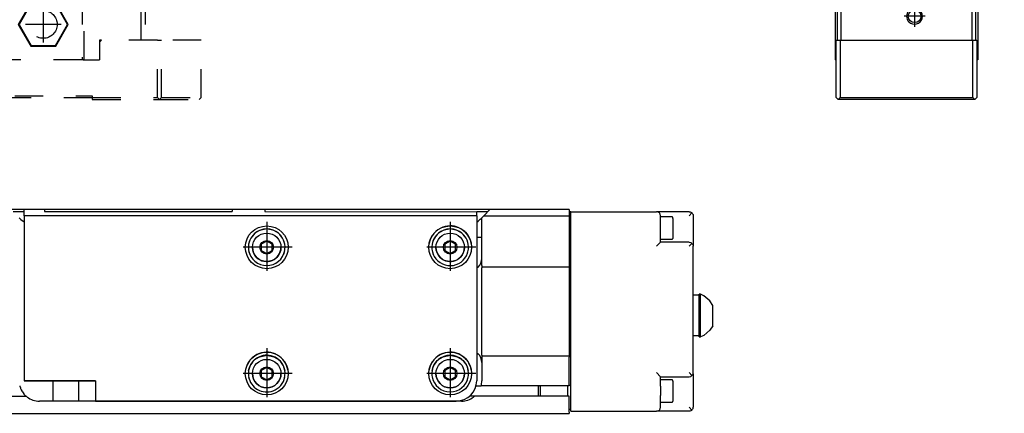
# Model space of a CAD drawing. Header units: inches. Extents: x -381 to 9445, y -418 to 176.
# Tile 28 of 30: x 9204 to 9445, y -170 to -73. Entities that reach past the tile are written whole.
import ezdxf

# ---------------------------------------------------------------- set-up
doc = ezdxf.new("R2010")
doc.units = ezdxf.units.IN
doc.linetypes.add('DASHED', pattern=[15, 7, -8])
doc.linetypes.add('DOT_CENTER', pattern=[14, 12, -1, 0, -1])
doc.layers.add('1', color=7, linetype='Continuous')

# ---------------------------------------------------------------- blocks, each defined once
blk = doc.blocks.new('CABEZA_2__19', base_point=(9144.43, -92.97))
at = {"color": 2, "linetype": 'DASHED'}
for p, q in [((9164.43, -65.67), (9164.43, -65.03)), ((9164.45, -65.03), (9164.44, -65.03)), ((9164.52, -65.04), (9164.45, -65.03)), ((9164.6, -65.04), (9164.52, -65.04)), ((9164.63, -65.03), (9164.6, -65.04)), ((9164.67, -65.03), (9164.63, -65.03)), ((9214.23, -65.03), (9214.18, -65.03)), ((9214.25, -65.04), (9214.23, -65.03)), ((9214.34, -65.04), (9214.25, -65.04)), ((9214.4, -65.03), (9214.34, -65.04)), ((9214.42, -65.03), (9214.4, -65.03)), ((9214.43, -65.67), (9214.43, -65.03)), ((9145.43, -67.53), (9144.43, -67.53)), ((9144.43, -67.53), (9144.43, -78.37)), ((9145.43, -67.53), (9159.43, -67.53)), ((9145.43, -78.37), (9145.43, -67.53)), ((9159.43, -83.17), (9159.43, -67.53)), ((9159.93, -67.53), (9159.43, -67.53)), ((9159.93, -67.53), (9159.93, -83.17)), ((9178.93, -67.53), (9159.93, -67.53)), ((9164.43, -67.53), (9164.43, -65.67)), ((9178.93, -83.17), (9178.93, -67.53)), ((9179.43, -67.53), (9178.93, -67.53)), ((9179.43, -67.53), (9179.43, -83.17)), ((9179.43, -67.53), (9199.43, -67.53)), ((9199.43, -67.53), (9199.43, -83.17)), ((9199.43, -67.53), (9199.93, -67.53)), ((9199.93, -83.17), (9199.93, -67.53)), ((9218.93, -67.53), (9199.93, -67.53)), ((9214.43, -67.53), (9214.43, -65.67)), ((9218.93, -67.53), (9218.93, -83.17)), ((9219.43, -67.53), (9218.93, -67.53)), ((9219.43, -83.17), (9219.43, -67.53)), ((9219.43, -67.53), (9233.43, -67.53)), ((9233.43, -78.37), (9233.43, -67.53)), ((9233.43, -67.53), (9234.43, -67.53)), ((9234.43, -67.53), (9234.43, -78.37)), ((9166.37, -69.22), (9163.3, -74.52)), ((9166.45, -69.37), (9163.48, -74.52)), ((9166.45, -69.37), (9166.37, -69.22)), ((9172.49, -69.22), (9166.37, -69.22)), ((9172.4, -69.37), (9166.45, -69.37)), ((9172.4, -69.37), (9172.49, -69.22)), ((9175.37, -74.52), (9172.4, -69.37)), ((9175.55, -74.52), (9172.49, -69.22)), ((9206.37, -69.22), (9203.3, -74.52)), ((9206.45, -69.37), (9203.48, -74.52)), ((9206.45, -69.37), (9206.37, -69.22)), ((9212.49, -69.22), (9206.37, -69.22)), ((9212.4, -69.37), (9206.45, -69.37)), ((9212.4, -69.37), (9212.49, -69.22)), ((9215.37, -74.52), (9212.4, -69.37)), ((9215.55, -74.52), (9212.49, -69.22)), ((9166.37, -79.83), (9163.3, -74.52)), ((9163.48, -74.52), (9163.3, -74.52)), ((9166.45, -79.67), (9163.48, -74.52)), ((9175.37, -74.52), (9172.4, -79.67)), ((9175.55, -74.52), (9172.49, -79.83)), ((9175.37, -74.52), (9175.55, -74.52)), ((9203.3, -74.52), (9206.37, -79.83)), ((9203.48, -74.52), (9203.3, -74.52)), ((9203.48, -74.52), (9206.45, -79.67)), ((9212.4, -79.67), (9215.37, -74.52)), ((9212.49, -79.83), (9215.55, -74.52)), ((9215.37, -74.52), (9215.55, -74.52)), ((9144.43, -92.47), (9144.43, -78.37)), ((9144.43, -78.37), (9145.43, -78.37)), ((9145.43, -78.37), (9145.43, -92.47)), ((9145.43, -78.37), (9155.18, -78.37)), ((9155.68, -78.37), (9155.18, -78.37)), ((9155.68, -78.87), (9155.18, -78.37)), ((9155.68, -83.17), (9155.68, -78.37)), ((9155.68, -78.87), (9155.68, -83.17)), ((9166.37, -79.83), (9166.45, -79.67)), ((9172.4, -79.67), (9166.45, -79.67)), ((9172.49, -79.83), (9172.4, -79.67)), ((9206.45, -79.67), (9206.37, -79.83)), ((9206.45, -79.67), (9212.4, -79.67)), ((9212.4, -79.67), (9212.49, -79.83)), ((9223.18, -78.37), (9223.18, -78.87)), ((9223.68, -78.37), (9223.18, -78.87)), ((9223.68, -78.37), (9223.18, -78.37)), ((9223.18, -78.87), (9223.18, -83.17)), ((9237.43, -78.37), (9223.68, -78.37)), ((9237.43, -78.37), (9238.43, -78.37)), ((9237.43, -92.47), (9237.43, -78.37)), ((9248.17, -78.37), (9238.43, -78.37)), ((9238.43, -92.47), (9238.43, -78.37)), ((9248.17, -92.47), (9248.17, -78.37)), ((9172.49, -79.83), (9166.37, -79.83)), ((9206.37, -79.83), (9212.49, -79.83)), ((9155.68, -83.17), (9159.68, -83.17)), ((9159.93, -83.17), (9159.68, -83.17)), ((9178.93, -83.17), (9159.93, -83.17)), ((9179.18, -83.17), (9178.93, -83.17)), ((9179.18, -83.17), (9199.68, -83.17)), ((9199.93, -83.17), (9199.68, -83.17)), ((9218.93, -83.17), (9199.93, -83.17)), ((9219.18, -83.17), (9218.93, -83.17)), ((9219.18, -83.17), (9223.18, -83.17)), ((9144.43, -92.47), (9144.93, -92.97)), ((9144.93, -92.97), (9145.43, -92.47)), ((9157.43, -92.97), (9144.93, -92.97)), ((9145.43, -92.47), (9157.43, -92.47)), ((9157.43, -92.47), (9157.43, -92.07)), ((9157.43, -92.07), (9221.43, -92.07)), ((9157.43, -92.97), (9157.43, -92.47)), ((9221.43, -92.57), (9157.43, -92.57)), ((9221.43, -92.07), (9221.43, -92.47)), ((9221.43, -92.47), (9237.43, -92.47)), ((9221.43, -92.47), (9221.43, -92.97)), ((9221.43, -92.97), (9237.93, -92.97)), ((9237.43, -92.47), (9237.93, -92.97)), ((9238.43, -92.47), (9237.93, -92.97)), ((9237.93, -92.97), (9247.67, -92.97)), ((9238.43, -92.47), (9248.17, -92.47)), ((9248.17, -92.47), (9247.67, -92.97))]:
    blk.add_line(p, q, dxfattribs=at)
for centre in [(9169.43, -74.52), (9209.43, -74.52)]:
    blk.add_circle(centre, 3.4, dxfattribs=at)
at = {"layer": '1', "color": 2, "linetype": 'DOT_CENTER'}
for p, q in [((9169.43, -70.12), (9169.43, -78.92)), ((9209.43, -70.12), (9209.43, -78.92)), ((9173.83, -74.52), (9165.03, -74.52)), ((9213.83, -74.52), (9205.03, -74.52))]:
    blk.add_line(p, q, dxfattribs=at)
blk = doc.blocks.new('L-84__23', base_point=(624.37, -92.97))
blk.add_blockref('CABEZA_2__19', (9144.43, -92.97))
blk = doc.blocks.new('Alzado2', base_point=(2899, -49))
blk.add_blockref('L-84__23', (624.37, -92.97))
blk = doc.blocks.new('Modulo_der__14-ET___38', base_point=(9393.63, -67.31))
at = {"color": 7, "linetype": 'Continuous'}
for p, q in [((9393.63, -8.33), (9393.63, -18.23)), ((9394.13, -18.23), (9393.63, -18.23)), ((9394.13, -58.01), (9394.13, -58.03))]:
    blk.add_line(p, q, dxfattribs=at)
blk.add_arc((9433.93, -65.93), 5, 344.0001, 352.0001, dxfattribs=at)
blk = doc.blocks.new('CABEZA__39', base_point=(9403.63, -92.97))
at = {"color": 7, "linetype": 'Continuous'}
for p, q in [((9437.13, -69.76), (9437.13, -78.37)), ((9438.13, -78.37), (9438.13, -68.64)), ((9438.63, -67.62), (9438.63, -83.17)), ((9403.63, -70.93), (9403.63, -83.17)), ((9404.13, -70.93), (9404.13, -78.37)), ((9405.13, -78.37), (9405.13, -70.93)), ((9422.08, -70.93), (9421.75, -71.14)), ((9424.51, -71.14), (9424.18, -70.93)), ((9403.88, -78.37), (9404.88, -78.37)), ((9403.88, -92.47), (9403.88, -78.37)), ((9404.88, -78.37), (9404.88, -92.47)), ((9404.88, -78.37), (9437.38, -78.37)), ((9437.38, -78.37), (9438.38, -78.37)), ((9437.38, -92.47), (9437.38, -78.37)), ((9438.38, -78.37), (9438.38, -92.47)), ((9403.88, -83.17), (9403.63, -83.17)), ((9438.63, -83.17), (9438.38, -83.17)), ((9404.38, -92.97), (9403.88, -92.47)), ((9404.38, -92.97), (9404.88, -92.47)), ((9437.88, -92.97), (9404.38, -92.97)), ((9404.88, -92.47), (9437.38, -92.47)), ((9437.38, -92.47), (9437.88, -92.97)), ((9437.88, -92.97), (9438.38, -92.47))]:
    blk.add_line(p, q, dxfattribs=at)
blk.add_circle((9423.13, -72.52), 1.55, dxfattribs=at)
for start, end in [(135.0002, 224.9998), (224.9998, 44.9998)]:
    blk.add_arc((9423.13, -72.52), 1.95, start, end, dxfattribs=at)
at = {"layer": '1', "color": 2, "linetype": 'DOT_CENTER'}
for p, q in [((9423.13, -69.97), (9423.13, -75.07)), ((9425.68, -72.52), (9420.58, -72.52))]:
    blk.add_line(p, q, dxfattribs=at)
blk = doc.blocks.new('Modulos_intermedio__FL-14___40', base_point=(9394.13, -64.53))
at = {"color": 7, "linetype": 'Continuous'}
for p, q in [((9404.13, -5.53), (9404.15, -5.38)), ((9404.15, -5.38), (9404.17, -5.33)), ((9404.17, -5.33), (9404.21, -5.25)), ((9404.35, -5.11), (9404.44, -5.06)), ((9404.44, -5.06), (9404.49, -5.05)), ((9443.63, -6.03), (9443.78, -6.05)), ((9443.82, -6.06), (9443.91, -6.11)), ((9444.63, -5.03), (9444.78, -5.05)), ((9444.91, -5.11), (9444.98, -5.17)), ((9445.05, -5.25), (9445.09, -5.33)), ((9445.11, -5.38), (9445.13, -5.53)), ((9394.13, -35.79), (9394.13, -35.78)), ((9394.13, -56.03), (9394.13, -53.98)), ((9439.78, -64.5), (9439.63, -64.53)), ((9439.91, -64.44), (9439.82, -64.49)), ((9440.05, -64.3), (9439.91, -64.44)), ((9440.11, -64.17), (9440.05, -64.3))]:
    blk.add_line(p, q, dxfattribs=at)
blk = doc.blocks.new('Modulo_izq__L-KT___41', base_point=(9393.63, -70.93))
at = {"color": 7, "linetype": 'Continuous'}
for p, q in [((9393.63, -8.03), (9395.13, -6.53)), ((9394.63, -6.78), (9394.93, -6.48)), ((9394.63, -7.03), (9394.63, -6.78)), ((9394.63, -6.78), (9394.87, -6.78)), ((9394.93, -6.48), (9402.33, -6.48)), ((9407.38, -6.53), (9395.13, -6.53)), ((9402.63, -7.03), (9396.63, -7.03)), ((9401.93, -7.32), (9402.05, -7.22)), ((9402.05, -7.22), (9402.23, -7.11)), ((9402.23, -7.11), (9402.25, -7.1)), ((9402.25, -7.1), (9402.43, -7.05)), ((9402.38, -6.53), (9402.33, -6.48)), ((9402.43, -7.05), (9402.63, -7.03)), ((9433.63, -7.03), (9402.63, -7.03)), ((9404.13, -5.53), (9404.15, -5.38)), ((9404.15, -5.67), (9404.13, -5.53)), ((9404.13, -6.53), (9404.13, -5.53)), ((9404.15, -5.38), (9404.17, -5.33)), ((9404.21, -5.8), (9404.15, -5.67)), ((9404.17, -5.33), (9404.21, -5.25)), ((9404.21, -5.25), (9404.35, -5.11)), ((9404.35, -5.94), (9404.21, -5.8)), ((9404.35, -5.11), (9404.44, -5.06)), ((9404.49, -6), (9404.35, -5.94)), ((9404.44, -5.06), (9404.49, -5.05)), ((9404.49, -5.05), (9404.63, -5.03)), ((9404.63, -6.03), (9404.49, -6)), ((9404.63, -5.03), (9444.63, -5.03)), ((9443.63, -6.03), (9404.63, -6.03)), ((9407.47, -6.54), (9407.48, -6.55)), ((9407.61, -6.67), (9407.61, -6.69)), ((9429.62, -6.83), (9407.64, -6.83)), ((9407.88, -7.03), (9429.38, -7.03)), ((9429.65, -6.69), (9429.65, -6.67)), ((9429.78, -6.55), (9429.79, -6.54)), ((9436.63, -6.53), (9429.88, -6.53)), ((9433.84, -7.05), (9433.63, -7.03)), ((9440.63, -7.03), (9433.63, -7.03)), ((9434.02, -7.1), (9433.84, -7.05)), ((9434.04, -7.11), (9434.02, -7.1)), ((9434.22, -7.22), (9434.04, -7.11)), ((9434.34, -7.32), (9434.22, -7.22)), ((9436.63, -6.53), (9436.64, -6.53)), ((9436.64, -6.53), (9436.66, -6.53)), ((9436.66, -6.53), (9436.67, -6.53)), ((9436.67, -6.53), (9436.68, -6.53)), ((9436.68, -6.53), (9436.72, -6.54)), ((9436.72, -6.54), (9436.73, -6.55)), ((9436.73, -6.55), (9436.74, -6.55)), ((9436.74, -6.55), (9436.76, -6.56)), ((9436.76, -6.56), (9436.78, -6.57)), ((9436.78, -6.57), (9436.79, -6.58)), ((9436.79, -6.58), (9436.82, -6.61)), ((9436.82, -6.61), (9436.85, -6.65)), ((9436.85, -6.65), (9436.85, -6.66)), ((9436.85, -6.66), (9436.86, -6.67)), ((9436.86, -6.67), (9436.86, -6.69)), ((9436.86, -6.69), (9436.87, -6.72)), ((9436.87, -6.72), (9436.88, -6.74)), ((9436.88, -6.74), (9436.88, -6.75)), ((9436.88, -6.75), (9436.88, -6.76)), ((9436.88, -6.76), (9436.88, -6.78)), ((9436.88, -6.78), (9436.88, -7.03)), ((9436.95, -6.83), (9436.88, -6.83)), ((9439.34, -6.83), (9436.95, -6.83)), ((9439.38, -6.83), (9439.34, -6.83)), ((9439.38, -6.76), (9439.39, -6.72)), ((9439.38, -6.78), (9439.38, -6.76)), ((9439.38, -7.03), (9439.38, -6.78)), ((9439.39, -6.7), (9439.4, -6.69)), ((9439.39, -6.72), (9439.39, -6.7)), ((9439.4, -6.67), (9439.41, -6.66)), ((9439.4, -6.69), (9439.4, -6.67)), ((9439.41, -6.66), (9439.43, -6.63)), ((9439.43, -6.63), (9439.44, -6.62)), ((9439.44, -6.62), (9439.48, -6.57)), ((9439.48, -6.57), (9439.5, -6.57)), ((9439.5, -6.57), (9439.51, -6.56)), ((9439.51, -6.56), (9439.52, -6.55)), ((9439.52, -6.55), (9439.53, -6.55)), ((9439.53, -6.55), (9439.54, -6.54)), ((9439.54, -6.54), (9439.57, -6.53)), ((9439.57, -6.53), (9439.58, -6.53)), ((9439.58, -6.53), (9439.59, -6.53)), ((9439.59, -6.53), (9439.6, -6.53)), ((9439.6, -6.53), (9439.62, -6.53)), ((9439.62, -6.53), (9439.63, -6.53)), ((9443.38, -6.53), (9439.63, -6.53)), ((9443.63, -6.03), (9443.78, -6.05)), ((9443.63, -6.78), (9443.63, -12.23)), ((9443.78, -6.05), (9443.91, -6.11)), ((9443.91, -6.11), (9444.05, -6.25)), ((9444.05, -6.25), (9444.11, -6.38)), ((9444.11, -6.38), (9444.13, -6.53)), ((9444.13, -44.04), (9444.13, -6.53)), ((9444.63, -5.03), (9444.78, -5.05)), ((9444.78, -5.05), (9444.91, -5.11)), ((9444.91, -5.11), (9445.05, -5.25)), ((9445.05, -5.25), (9445.11, -5.38)), ((9445.11, -5.38), (9445.13, -5.53)), ((9445.13, -5.53), (9445.13, -44.21)), ((9393.63, -9.28), (9393.63, -8.03)), ((9393.63, -9.28), (9393.63, -18.23)), ((9394.13, -17.03), (9394.13, -9.53)), ((9401.63, -8.03), (9401.71, -7.65)), ((9401.63, -12.53), (9401.63, -8.03)), ((9401.71, -7.65), (9401.93, -7.32)), ((9401.93, -7.32), (9402.63, -8.03)), ((9434.34, -7.32), (9433.63, -8.03)), ((9434.56, -7.65), (9434.34, -7.32)), ((9434.63, -8.03), (9434.56, -7.65)), ((9434.63, -8.03), (9434.63, -10.53)), ((9438.13, -9.08), (9436.88, -9.81)), ((9437.02, -8.03), (9436.99, -8.03)), ((9439.38, -9.81), (9438.13, -9.08)), ((9439.28, -8.03), (9439.25, -8.03)), ((9443.13, -15.03), (9443.13, -9.53)), ((9394.13, -11.03), (9394.13, -9.78)), ((9394.13, -11.05), (9394.13, -11.03)), ((9394.13, -11.03), (9394.13, -14.03)), ((9398.13, -11.08), (9396.88, -11.81)), ((9396.88, -11.81), (9396.88, -13.25)), ((9399.38, -11.81), (9398.13, -11.08)), ((9399.38, -13.25), (9399.38, -11.81)), ((9436.88, -9.81), (9436.88, -11.25)), ((9436.88, -11.25), (9438.13, -11.97)), ((9438.13, -11.97), (9439.38, -11.25)), ((9439.38, -11.25), (9439.38, -9.81)), ((9394.13, -14.03), (9394.13, -14.01)), ((9394.13, -14.03), (9394.13, -18.23)), ((9394.13, -14.03), (9394.13, -35.78)), ((9396.88, -13.25), (9398.13, -13.97)), ((9398.13, -13.97), (9399.38, -13.25)), ((9438.13, -14.03), (9442.13, -14.03)), ((9442.13, -14.03), (9442.52, -14.1)), ((9442.84, -14.32), (9442.13, -15.03)), ((9442.52, -14.1), (9442.84, -14.32)), ((9442.84, -14.32), (9442.94, -14.44)), ((9442.94, -14.44), (9443.05, -14.62)), ((9443.63, -12.23), (9443.33, -12.53)), ((9443.33, -12.53), (9443.63, -12.83)), ((9443.63, -20.53), (9443.63, -12.83)), ((9394.13, -17.03), (9394.16, -16.82)), ((9394.16, -16.82), (9394.21, -16.65)), ((9394.21, -16.65), (9394.22, -16.62)), ((9394.22, -16.62), (9394.32, -16.44)), ((9394.32, -16.44), (9394.43, -16.32)), ((9394.43, -16.32), (9394.75, -16.1)), ((9394.43, -16.32), (9395.13, -17.03)), ((9394.75, -16.1), (9395.13, -16.03)), ((9395.13, -16.03), (9398.13, -16.03)), ((9443.05, -14.62), (9443.06, -14.65)), ((9443.06, -14.65), (9443.11, -14.82)), ((9443.11, -14.82), (9443.13, -15.03)), ((9443.13, -44.03), (9443.13, -15.03)), ((9393.63, -18.23), (9394.13, -18.23)), ((9394.13, -47.63), (9394.13, -17.03)), ((9394.13, -35.79), (9394.13, -18.23)), ((9443.14, -20.97), (9443.13, -20.98)), ((9417.62, -26.62), (9417.7, -26.51)), ((9417.7, -26.51), (9417.81, -26.3)), ((9417.81, -26.3), (9417.82, -26.28)), ((9417.82, -26.28), (9417.84, -26.23)), ((9417.84, -26.23), (9417.9, -26.03)), ((9417.93, -25.56), (9417.87, -25.26)), ((9417.87, -25.26), (9418.06, -25.31)), ((9417.9, -26.03), (9417.91, -25.94)), ((9417.91, -25.94), (9417.93, -25.77)), ((9417.93, -25.64), (9417.93, -25.56)), ((9417.93, -25.77), (9417.93, -25.64)), ((9418.06, -25.31), (9418.12, -25.31)), ((9418.12, -25.31), (9418.24, -25.33)), ((9418.24, -25.33), (9418.49, -25.31)), ((9418.49, -25.31), (9418.86, -25.22)), ((9418.86, -25.22), (9418.88, -25.21)), ((9418.88, -25.21), (9419.02, -25.14)), ((9419.02, -25.14), (9419.11, -25.09)), ((9419.11, -25.09), (9419.19, -25.04)), ((9419.19, -25.04), (9419.41, -24.85)), ((9419.41, -24.85), (9419.46, -24.78)), ((9419.46, -24.78), (9419.63, -24.53)), ((9419.63, -24.53), (9419.77, -24.75)), ((9419.77, -24.75), (9419.85, -24.84)), ((9419.85, -24.84), (9420.04, -25.01)), ((9420.04, -25.01), (9420.15, -25.09)), ((9420.15, -25.09), (9420.24, -25.14)), ((9420.24, -25.14), (9420.36, -25.2)), ((9420.36, -25.2), (9420.39, -25.21)), ((9420.39, -25.21), (9420.73, -25.31)), ((9420.73, -25.31), (9421.02, -25.33)), ((9421.02, -25.33), (9421.1, -25.32)), ((9421.1, -25.32), (9421.21, -25.31)), ((9421.21, -25.31), (9421.4, -25.26)), ((9421.35, -25.51), (9421.34, -25.64)), ((9421.34, -25.64), (9421.34, -25.77)), ((9421.34, -25.77), (9421.35, -25.89)), ((9421.4, -25.26), (9421.35, -25.51)), ((9421.35, -25.89), (9421.37, -26.03)), ((9421.37, -26.03), (9421.43, -26.23)), ((9421.43, -26.23), (9421.44, -26.25)), ((9421.44, -26.25), (9421.45, -26.28)), ((9421.45, -26.28), (9421.57, -26.51)), ((9421.57, -26.51), (9421.62, -26.58)), ((9417.13, -27.03), (9417.35, -26.89)), ((9417.39, -27.2), (9417.13, -27.03)), ((9417.35, -26.89), (9417.45, -26.81)), ((9417.45, -27.25), (9417.39, -27.2)), ((9417.45, -26.81), (9417.62, -26.62)), ((9417.62, -27.44), (9417.45, -27.25)), ((9417.65, -27.47), (9417.62, -27.44)), ((9417.7, -27.55), (9417.65, -27.47)), ((9417.82, -27.78), (9417.7, -27.55)), ((9417.83, -27.8), (9417.82, -27.78)), ((9417.84, -27.83), (9417.83, -27.8)), ((9417.9, -28.03), (9417.84, -27.83)), ((9417.87, -28.8), (9417.92, -28.54)), ((9418.06, -28.75), (9417.87, -28.8)), ((9417.92, -28.17), (9417.9, -28.03)), ((9417.93, -28.28), (9417.92, -28.17)), ((9417.92, -28.54), (9417.93, -28.42)), ((9417.93, -28.42), (9417.93, -28.28)), ((9418.17, -28.74), (9418.06, -28.75)), ((9418.24, -28.73), (9418.17, -28.74)), ((9418.54, -28.75), (9418.24, -28.73)), ((9418.88, -28.84), (9418.54, -28.75)), ((9418.9, -28.85), (9418.88, -28.84)), ((9419.02, -28.91), (9418.9, -28.85)), ((9419.11, -28.96), (9419.02, -28.91)), ((9419.23, -29.04), (9419.11, -28.96)), ((9420.15, -28.96), (9420.08, -29.02)), ((9420.24, -28.91), (9420.15, -28.96)), ((9420.39, -28.84), (9420.24, -28.91)), ((9420.41, -28.83), (9420.39, -28.84)), ((9420.77, -28.74), (9420.41, -28.83)), ((9421.02, -28.73), (9420.77, -28.74)), ((9421.15, -28.74), (9421.02, -28.73)), ((9421.21, -28.75), (9421.15, -28.74)), ((9421.4, -28.8), (9421.21, -28.75)), ((9421.35, -28.12), (9421.34, -28.28)), ((9421.34, -28.28), (9421.34, -28.42)), ((9421.34, -28.42), (9421.34, -28.5)), ((9421.34, -28.5), (9421.4, -28.8)), ((9421.37, -28.03), (9421.35, -28.12)), ((9421.43, -27.83), (9421.37, -28.03)), ((9421.45, -27.78), (9421.43, -27.83)), ((9421.46, -27.76), (9421.45, -27.78)), ((9421.57, -27.55), (9421.46, -27.76)), ((9421.65, -27.43), (9421.57, -27.55)), ((9421.62, -26.58), (9421.64, -26.61)), ((9421.64, -26.61), (9421.82, -26.81)), ((9421.82, -27.25), (9421.65, -27.43)), ((9421.82, -26.81), (9421.88, -26.86)), ((9421.92, -27.17), (9421.82, -27.25)), ((9421.88, -26.86), (9422.13, -27.03)), ((9422.13, -27.03), (9421.92, -27.17)), ((9419.41, -29.22), (9419.23, -29.04)), ((9419.49, -29.31), (9419.41, -29.22)), ((9419.63, -29.53), (9419.49, -29.31)), ((9419.8, -29.27), (9419.63, -29.53)), ((9419.86, -29.21), (9419.8, -29.27)), ((9420.08, -29.02), (9419.86, -29.21)), ((9393.63, -50.63), (9393.63, -36.28)), ((9443.13, -38.53), (9443.38, -38.53)), ((9443.63, -38.78), (9443.63, -43.73)), ((9439.13, -55.11), (9444.13, -44.04)), ((9445.04, -44.62), (9440.22, -55.3)), ((9441.13, -49.19), (9443.13, -44.03)), ((9442.13, -43.84), (9443.13, -44.03)), ((9443.61, -43.82), (9443.01, -45.37)), ((9444.13, -44.04), (9444.38, -44.1)), ((9445.05, -44.59), (9445.04, -44.62)), ((9445.11, -44.42), (9445.05, -44.59)), ((9445.13, -44.21), (9445.11, -44.42)), ((9394.13, -56.63), (9394.13, -47.63)), ((9394.13, -47.63), (9394.16, -47.84)), ((9394.16, -47.84), (9394.21, -48.01)), ((9394.21, -48.01), (9394.22, -48.04)), ((9394.22, -48.04), (9394.32, -48.22)), ((9394.32, -48.22), (9394.43, -48.34)), ((9394.43, -48.34), (9395.13, -47.63)), ((9394.43, -48.34), (9394.75, -48.55)), ((9394.75, -48.55), (9395.13, -48.63)), ((9397.13, -48.63), (9395.13, -48.63)), ((9395.13, -50.27), (9395.13, -50.24)), ((9397.13, -50.69), (9395.88, -51.41)), ((9398.38, -51.41), (9397.13, -50.69)), ((9440.19, -49.83), (9431.38, -49.83)), ((9438.93, -54.83), (9441.13, -49.19)), ((9440.76, -49.65), (9440.19, -48.83)), ((9440.58, -49.75), (9440.19, -49.83)), ((9440.76, -49.65), (9440.58, -49.75)), ((9440.9, -49.53), (9440.76, -49.65)), ((9440.92, -49.52), (9440.9, -49.53)), ((9441.12, -49.21), (9440.92, -49.52)), ((9441.13, -49.19), (9441.12, -49.21)), ((9394.13, -50.88), (9393.88, -50.88)), ((9394.13, -53.63), (9394.13, -50.88)), ((9395.88, -51.41), (9395.88, -52.85)), ((9395.88, -52.85), (9397.13, -53.57)), ((9397.13, -53.57), (9398.38, -52.85)), ((9398.38, -52.85), (9398.38, -51.41)), ((9431.38, -51.88), (9430.13, -52.61)), ((9430.13, -52.61), (9430.13, -54.05)), ((9432.63, -52.61), (9431.38, -51.88)), ((9432.63, -54.05), (9432.63, -52.61)), ((9394.13, -53.98), (9394.13, -53.63)), ((9394.13, -56.03), (9394.13, -53.63)), ((9395.13, -54.02), (9395.13, -53.99)), ((9430.13, -54.05), (9431.38, -54.77)), ((9431.38, -54.77), (9432.63, -54.05)), ((9437.93, -54.64), (9438.93, -54.83)), ((9438.93, -57.83), (9438.93, -54.83)), ((9439.13, -64.03), (9439.13, -55.11)), ((9439.38, -55.17), (9439.13, -55.11)), ((9440.15, -55.5), (9440.13, -55.71)), ((9440.21, -55.33), (9440.15, -55.5)), ((9440.22, -55.3), (9440.21, -55.33)), ((9394.13, -56.03), (9394.1, -56.03)), ((9394.1, -56.03), (9394.1, -58.01)), ((9394.13, -56.63), (9394.19, -56.29)), ((9394.13, -65.93), (9394.13, -56.63)), ((9394.19, -56.29), (9394.21, -56.25)), ((9394.21, -56.25), (9394.37, -55.99)), ((9394.37, -55.99), (9394.43, -55.92)), ((9394.43, -55.92), (9394.75, -55.71)), ((9394.43, -55.92), (9395.13, -56.63)), ((9394.75, -55.71), (9395.13, -55.63)), ((9395.13, -55.63), (9397.13, -55.63)), ((9437.93, -56.83), (9431.38, -56.83)), ((9438.32, -56.9), (9437.93, -56.83)), ((9437.93, -57.83), (9438.64, -57.12)), ((9438.64, -57.12), (9438.32, -56.9)), ((9438.86, -57.45), (9438.64, -57.12)), ((9438.93, -57.83), (9438.86, -57.45)), ((9438.93, -57.83), (9438.93, -65.93)), ((9440.13, -55.71), (9440.13, -64.03)), ((9394.13, -58.01), (9394.1, -58.01)), ((9439.63, -64.53), (9438.93, -64.53)), ((9439.15, -64.17), (9439.13, -64.03)), ((9439.21, -64.3), (9439.15, -64.17)), ((9439.35, -64.44), (9439.21, -64.3)), ((9439.49, -64.5), (9439.35, -64.44)), ((9439.63, -64.53), (9439.49, -64.5)), ((9439.78, -64.5), (9439.63, -64.53)), ((9439.91, -64.44), (9439.78, -64.5)), ((9440.05, -64.3), (9439.91, -64.44)), ((9440.11, -64.17), (9440.05, -64.3)), ((9440.13, -64.03), (9440.11, -64.17)), ((9433.93, -70.93), (9399.13, -70.93))]:
    blk.add_line(p, q, dxfattribs=at)
for centre, radius in [((9438.13, -10.53), 2.75), ((9398.13, -12.53), 2.75), ((9419.63, -27.03), 4), ((9397.13, -52.13), 2.75), ((9431.38, -53.33), 2.75)]:
    blk.add_circle(centre, radius, dxfattribs=at)
for centre, radius, start, end in [((9394.63, -7.53), 0.5, 90, 180), ((9396.63, -9.53), 2.5, 90, 180), ((9407.38, -6.78), 0.25, 69.001, 90.001), ((9407.38, -6.78), 0.25, 0, 90), ((9407.38, -6.78), 0.25, 24.0004, 66), ((9407.38, -6.78), 0.25, 359.9995, 20.9999), ((9407.88, -6.78), 0.25, 180, 270), ((9429.38, -6.78), 0.25, 270, 0), ((9429.88, -6.78), 0.25, 90, 180), ((9429.88, -6.78), 0.25, 158.9993, 179.9998), ((9429.88, -6.78), 0.25, 114.0002, 155.9998), ((9429.88, -6.78), 0.25, 89.9993, 110.999), ((9436.63, -6.78), 0.25, 0, 90), ((9439.63, -6.78), 0.25, 90, 180), ((9440.63, -9.53), 2.5, 0, 90), ((9443.38, -6.78), 0.25, 0, 90), ((9393.88, -9.28), 0.25, 180.0001, 270), ((9393.88, -9.78), 0.25, 0, 90), ((9438.13, -10.53), 3.5, 180, 270), ((9398.13, -12.53), 3.5, 270, 0), ((9443.38, -21.03), 0.25, 89.9999, 168.0002), ((9443.38, -20.53), 0.25, 270.0001, 0.0001), ((9393.88, -36.28), 0.25, 90, 180), ((9393.88, -35.77), 0.252, 269.593, 359.5958), ((9443.38, -38.78), 0.25, 0, 90), ((9442.59, -45.74), 0.25, 68.3115, 95.9995), ((9442.78, -45.28), 0.25, 248.3115, 338.6933), ((9443.38, -43.73), 0.25, 338.6933, 0), ((9393.88, -50.63), 0.25, 180, 270), ((9397.13, -52.13), 3.5, 270, 90), ((9431.38, -53.33), 3.5, 90, 270), ((9394.38, -53.63), 0.25, 171.0011, 180.0011), ((9399.13, -65.93), 5, 180, 270), ((9433.93, -65.93), 5, 270, 0)]:
    blk.add_arc(centre, radius, start, end, dxfattribs=at)
at = {"layer": '1', "color": 2, "linetype": 'DOT_CENTER'}
for p, q in [((9438.13, -6.78), (9438.13, -14.28)), ((9398.13, -8.78), (9398.13, -16.28)), ((9441.88, -10.53), (9434.38, -10.53)), ((9401.88, -12.53), (9394.38, -12.53)), ((9419.63, -22.03), (9419.63, -32.03)), ((9424.63, -27.03), (9414.63, -27.03)), ((9397.13, -48.38), (9397.13, -55.88)), ((9431.38, -49.58), (9431.38, -57.08)), ((9400.88, -52.13), (9393.38, -52.13)), ((9435.13, -53.33), (9427.63, -53.33))]:
    blk.add_line(p, q, dxfattribs=at)
blk = doc.blocks.new('L-84__42', base_point=(9393.63, -92.97))
for name, p in [('Modulo_izq__L-KT___41', (9393.63, -70.93)), ('Modulos_intermedio__FL-14___40', (9394.13, -64.53)), ('Modulo_der__14-ET___38', (9393.63, -67.31)), ('CABEZA__39', (9403.63, -92.97))]:
    blk.add_blockref(name, p)
blk = doc.blocks.new('Izquierda1', base_point=(9419.38, -49))
blk.add_blockref('L-84__42', (9393.63, -92.97))
blk = doc.blocks.new('Modulo_der__14-ET___44', base_point=(7671.93, -169.98))
at = {"color": 7, "linetype": 'Continuous'}
for p, q in [((9204.73, -119.98), (9201.51, -119.98)), ((9204.73, -120.48), (9202.01, -120.48)), ((9209.73, -119.98), (9204.73, -119.98)), ((9204.73, -121.47), (9204.73, -119.98)), ((9209.73, -119.98), (9209.73, -120.47)), ((9255.73, -119.98), (9209.73, -119.98)), ((9209.73, -120.47), (9255.73, -120.47)), ((9263.73, -119.98), (9255.73, -119.98)), ((9255.73, -119.98), (9255.73, -120.47)), ((9263.73, -119.98), (9263.73, -120.47)), ((9318.95, -119.98), (9263.73, -119.98)), ((9263.73, -120.47), (9315.73, -120.48)), ((9315.73, -121.47), (9315.73, -120.48)), ((9318.45, -120.48), (9315.73, -120.48)), ((9317.45, -121.48), (9318.95, -119.98)), ((9338.43, -119.98), (9318.95, -119.98)), ((9338.43, -119.98), (9338.43, -121.48)), ((9338.83, -120.48), (9338.43, -120.48)), ((9338.43, -120.58), (9338.83, -120.58)), ((9338.83, -120.48), (9359.83, -120.48)), ((9338.83, -122.98), (9338.83, -120.48)), ((9367.83, -120.48), (9359.83, -120.48)), ((9367.83, -120.48), (9368.04, -120.5)), ((9368.04, -120.5), (9368.21, -120.56)), ((9368.15, -120.54), (9368.17, -120.54)), ((9368.17, -120.54), (9368.21, -120.56)), ((9368.21, -120.56), (9368.23, -120.57)), ((9368.23, -120.57), (9368.42, -120.67)), ((9368.42, -120.67), (9368.53, -120.77)), ((9368.45, -120.7), (9368.47, -120.71)), ((9368.47, -120.71), (9368.53, -120.77)), ((9203.48, -121.95), (9203.94, -122.41)), ((9203.94, -122.41), (9204.73, -122.94)), ((9204.73, -121.47), (9204.73, -161.97)), ((9315.73, -121.47), (9204.73, -121.47)), ((9315.73, -121.47), (9315.73, -161.97)), ((9315.73, -123.05), (9315.75, -123.04)), ((9315.75, -123.04), (9316.08, -122.8)), ((9316.08, -122.8), (9316.09, -122.79)), ((9316.09, -122.79), (9316.34, -122.58)), ((9316.34, -122.58), (9316.37, -122.55)), ((9316.51, -122.41), (9316.37, -122.55)), ((9316.54, -122.38), (9316.51, -122.41)), ((9316.98, -121.95), (9316.54, -122.38)), ((9316.98, -121.95), (9317.45, -121.48)), ((9316.98, -133.73), (9316.98, -121.95)), ((9317.45, -121.48), (9338.43, -121.48)), ((9338.43, -120.98), (9338.83, -120.98)), ((9338.43, -121.48), (9338.43, -133.73)), ((9338.83, -166.98), (9338.83, -122.98)), ((9360.83, -122.98), (9360.83, -121.48)), ((9363.63, -121.73), (9360.83, -121.73)), ((9360.83, -127.98), (9360.83, -122.98)), ((9363.7, -121.74), (9363.63, -121.73)), ((9363.8, -121.83), (9363.7, -121.74)), ((9363.83, -122.12), (9363.8, -121.83)), ((9363.83, -122.12), (9363.83, -127.03)), ((9368.53, -120.77), (9367.83, -121.48)), ((9368.53, -120.77), (9368.57, -120.81)), ((9368.57, -120.81), (9368.69, -120.98)), ((9368.69, -120.98), (9368.75, -121.1)), ((9368.69, -120.98), (9368.75, -121.1)), ((9368.75, -121.1), (9368.78, -121.17)), ((9368.78, -121.17), (9368.82, -121.38)), ((9368.79, -121.24), (9368.81, -121.31)), ((9368.81, -121.31), (9368.82, -121.35)), ((9368.82, -121.38), (9368.83, -121.48)), ((9368.83, -121.48), (9368.83, -124.48)), ((9262.49, -125.08), (9261.33, -125.78)), ((9262.51, -125.07), (9262.49, -125.08)), ((9264.23, -124.72), (9262.51, -125.07)), ((9265.95, -125.07), (9264.23, -124.72)), ((9265.97, -125.08), (9265.95, -125.07)), ((9267.12, -125.78), (9265.97, -125.08)), ((9307.49, -125.08), (9306.33, -125.78)), ((9307.51, -125.07), (9307.49, -125.08)), ((9309.23, -124.72), (9307.51, -125.07)), ((9310.95, -125.07), (9309.23, -124.72)), ((9310.97, -125.08), (9310.95, -125.07)), ((9312.12, -125.78), (9310.97, -125.08)), ((9368.83, -124.48), (9368.83, -128.98)), ((9260.07, -127.5), (9259.8, -128.44)), ((9260.33, -126.97), (9260.07, -127.5)), ((9261.03, -126.06), (9260.33, -126.97)), ((9261.05, -126.04), (9261.03, -126.06)), ((9261.33, -125.78), (9261.05, -126.04)), ((9264.23, -127.69), (9262.9, -128.46)), ((9264.23, -127.69), (9262.9, -128.46)), ((9265.56, -128.46), (9264.23, -127.69)), ((9265.56, -128.46), (9264.23, -127.69)), ((9267.41, -126.04), (9267.12, -125.78)), ((9267.42, -126.06), (9267.41, -126.04)), ((9268.12, -126.97), (9267.42, -126.06)), ((9268.38, -127.5), (9268.12, -126.97)), ((9268.66, -128.44), (9268.38, -127.5)), ((9305.07, -127.5), (9304.8, -128.44)), ((9305.33, -126.97), (9305.07, -127.5)), ((9306.03, -126.06), (9305.33, -126.97)), ((9306.05, -126.04), (9306.03, -126.06)), ((9306.33, -125.78), (9306.05, -126.04)), ((9309.23, -127.69), (9307.9, -128.46)), ((9309.23, -127.69), (9307.9, -128.46)), ((9310.56, -128.46), (9309.23, -127.69)), ((9310.56, -128.46), (9309.23, -127.69)), ((9312.41, -126.04), (9312.12, -125.78)), ((9312.42, -126.06), (9312.41, -126.04)), ((9313.12, -126.97), (9312.42, -126.06)), ((9313.38, -127.5), (9313.12, -126.97)), ((9313.66, -128.44), (9313.38, -127.5)), ((9316.98, -126.83), (9315.73, -126.83)), ((9360.83, -127.98), (9359.83, -128.98)), ((9360.83, -127.23), (9363.63, -127.23)), ((9367.83, -127.98), (9360.83, -127.98)), ((9363.63, -127.23), (9363.7, -127.22)), ((9363.7, -127.22), (9363.8, -127.13)), ((9363.8, -127.13), (9363.83, -127.03)), ((9367.83, -127.98), (9368.21, -128.06)), ((9262.9, -128.46), (9262.9, -129.99)), ((9262.9, -129.99), (9264.23, -130.76)), ((9264.23, -130.76), (9265.56, -129.99)), ((9265.56, -129.99), (9265.56, -128.46)), ((9307.9, -128.46), (9307.9, -129.99)), ((9307.9, -129.99), (9309.23, -130.76)), ((9309.23, -130.76), (9310.56, -129.99)), ((9310.56, -129.99), (9310.56, -128.46)), ((9368.53, -128.27), (9367.83, -128.98)), ((9368.21, -128.06), (9368.53, -128.27)), ((9368.53, -128.27), (9368.57, -128.31)), ((9368.57, -128.31), (9368.69, -128.48)), ((9368.69, -128.48), (9368.75, -128.6)), ((9368.75, -128.6), (9368.78, -128.67)), ((9368.78, -128.67), (9368.82, -128.88)), ((9368.82, -128.88), (9368.83, -128.98)), ((9368.83, -159.98), (9368.83, -128.98)), ((9316.1, -134.1), (9315.73, -134.35)), ((9316.98, -133.73), (9316.98, -133.98)), ((9316.98, -133.98), (9338.43, -133.98)), ((9316.98, -133.98), (9316.98, -134.23)), ((9316.98, -155.73), (9316.98, -134.23)), ((9338.43, -133.73), (9338.43, -133.98)), ((9338.43, -133.98), (9338.43, -134.23)), ((9338.43, -134.23), (9338.43, -155.73)), ((9370.33, -140.98), (9368.83, -140.98)), ((9370.58, -140.73), (9370.33, -140.73)), ((9370.33, -151.23), (9370.33, -140.73)), ((9371.41, -141.13), (9370.58, -140.73)), ((9370.58, -151.23), (9370.58, -140.73)), ((9372.9, -142.38), (9371.41, -141.13)), ((9373.63, -143.48), (9372.9, -142.38)), ((9373.63, -148.48), (9373.63, -143.48)), ((9372.9, -149.59), (9371.41, -150.84)), ((9373.63, -148.48), (9372.9, -149.59)), ((9370.33, -150.98), (9368.83, -150.98)), ((9370.33, -151.23), (9370.58, -151.23)), ((9371.41, -150.84), (9370.58, -151.23)), ((9261.05, -157.04), (9261.33, -156.78)), ((9261.33, -156.78), (9262.49, -156.08)), ((9262.49, -156.08), (9262.51, -156.07)), ((9262.51, -156.07), (9264.23, -155.72)), ((9264.23, -155.72), (9265.95, -156.07)), ((9265.95, -156.07), (9265.97, -156.08)), ((9265.97, -156.08), (9267.12, -156.78)), ((9267.12, -156.78), (9267.41, -157.04)), ((9306.05, -157.04), (9306.33, -156.78)), ((9306.33, -156.78), (9307.49, -156.08)), ((9307.49, -156.08), (9307.51, -156.07)), ((9307.51, -156.07), (9309.23, -155.72)), ((9309.23, -155.72), (9310.95, -156.07)), ((9310.95, -156.07), (9310.97, -156.08)), ((9310.97, -156.08), (9312.12, -156.78)), ((9312.12, -156.78), (9312.41, -157.04)), ((9315.73, -155.11), (9316.1, -155.36)), ((9316.98, -155.73), (9316.98, -155.98)), ((9338.43, -155.98), (9316.98, -155.98)), ((9316.98, -155.98), (9316.98, -156.23)), ((9316.98, -156.23), (9316.98, -161.98)), ((9338.43, -155.73), (9338.43, -155.98)), ((9338.43, -155.98), (9338.43, -156.23)), ((9338.43, -162.98), (9338.43, -156.23)), ((9259.8, -159.44), (9260.07, -158.5)), ((9260.07, -158.5), (9260.33, -157.97)), ((9260.33, -157.97), (9261.05, -157.04)), ((9264.23, -158.69), (9262.9, -159.46)), ((9264.23, -158.69), (9262.9, -159.46)), ((9265.56, -159.46), (9264.23, -158.69)), ((9265.56, -159.46), (9264.23, -158.69)), ((9267.41, -157.04), (9268.12, -157.97)), ((9268.12, -157.97), (9268.38, -158.5)), ((9268.38, -158.5), (9268.66, -159.44)), ((9304.8, -159.44), (9305.07, -158.5)), ((9305.07, -158.5), (9305.33, -157.97)), ((9305.33, -157.97), (9306.05, -157.04)), ((9309.23, -158.69), (9307.9, -159.46)), ((9309.23, -158.69), (9307.9, -159.46)), ((9310.56, -159.46), (9309.23, -158.69)), ((9310.56, -159.46), (9309.23, -158.69)), ((9312.41, -157.04), (9313.12, -157.97)), ((9313.12, -157.97), (9313.38, -158.5)), ((9313.38, -158.5), (9313.66, -159.44)), ((9262.9, -159.46), (9262.9, -160.99)), ((9262.9, -160.99), (9264.23, -161.76)), ((9264.23, -161.76), (9265.56, -160.99)), ((9265.56, -160.99), (9265.56, -159.46)), ((9307.9, -159.46), (9307.9, -160.99)), ((9307.9, -160.99), (9309.23, -161.76)), ((9309.23, -161.76), (9310.56, -160.99)), ((9310.56, -160.99), (9310.56, -159.46)), ((9360.83, -160.98), (9359.83, -159.98)), ((9360.83, -163.33), (9360.83, -160.98)), ((9360.83, -160.98), (9367.83, -160.98)), ((9363.63, -161.73), (9360.83, -161.73)), ((9363.7, -161.74), (9363.63, -161.73)), ((9363.8, -161.83), (9363.7, -161.74)), ((9368.53, -160.69), (9367.83, -159.98)), ((9367.83, -160.98), (9368.21, -160.9)), ((9368.21, -160.9), (9368.53, -160.69)), ((9368.53, -160.69), (9368.57, -160.65)), ((9368.57, -160.65), (9368.69, -160.48)), ((9368.69, -160.48), (9368.75, -160.36)), ((9368.75, -160.36), (9368.78, -160.29)), ((9368.78, -160.29), (9368.82, -160.08)), ((9368.83, -160.32), (9368.81, -160.15)), ((9368.82, -160.08), (9368.83, -159.98)), ((9368.83, -160.32), (9368.83, -164.48)), ((9203.64, -163.23), (9203.65, -163.27)), ((9203.65, -163.27), (9203.66, -163.3)), ((9203.66, -163.3), (9203.8, -163.75)), ((9203.8, -163.75), (9203.84, -163.86)), ((9203.84, -163.86), (9204.02, -164.24)), ((9222.23, -161.97), (9204.73, -161.97)), ((9204.73, -161.97), (9222.23, -161.97)), ((9211.78, -161.97), (9211.78, -166.98)), ((9218.08, -161.97), (9218.08, -166.98)), ((9222.23, -161.97), (9222.23, -166.97)), ((9315.48, -163.24), (9316.82, -163.24)), ((9316.82, -163.23), (9316.87, -163.03)), ((9316.85, -163.1), (9316.82, -163.21)), ((9316.82, -163.21), (9316.82, -163.23)), ((9338.43, -163.23), (9316.82, -163.23)), ((9316.82, -163.24), (9316.82, -163.23)), ((9316.88, -162.98), (9316.85, -163.1)), ((9316.87, -163.03), (9316.88, -162.97)), ((9316.88, -162.98), (9316.98, -161.98)), ((9331.08, -163.23), (9330.83, -163.48)), ((9330.83, -163.48), (9330.83, -165.48)), ((9331.33, -163.23), (9331.33, -163.42)), ((9331.33, -163.42), (9331.33, -165.54)), ((9338.03, -163.23), (9338.03, -165.73)), ((9338.43, -162.98), (9338.43, -163.23)), ((9360.83, -163.33), (9360.83, -165.63)), ((9363.83, -162.12), (9363.8, -161.83)), ((9363.83, -162.12), (9363.83, -167.03)), ((7673.63, -165.73), (9205.17, -165.73)), ((9204.02, -164.24), (9204.15, -164.48)), ((9204.15, -164.48), (9204.18, -164.54)), ((9204.18, -164.54), (9204.3, -164.73)), ((9204.3, -164.73), (9204.66, -165.2)), ((9204.66, -165.2), (9204.69, -165.24)), ((9204.69, -165.24), (9205.09, -165.66)), ((9205.09, -165.66), (9205.17, -165.73)), ((9205.23, -165.77), (9205.17, -165.73)), ((9205.29, -165.83), (9205.23, -165.77)), ((9205.32, -165.85), (9205.29, -165.83)), ((9205.33, -165.86), (9205.32, -165.85)), ((9205.35, -165.88), (9205.33, -165.86)), ((9205.36, -165.89), (9205.35, -165.88)), ((9205.44, -165.95), (9205.36, -165.89)), ((9205.48, -165.98), (9205.44, -165.95)), ((9313.89, -166.6), (9313.9, -166.59)), ((9313.95, -165.72), (9315.3, -165.72)), ((9315.01, -165.95), (9314.98, -165.98)), ((9315.14, -165.85), (9315.01, -165.95)), ((9315.17, -165.82), (9315.14, -165.85)), ((9315.22, -165.79), (9315.17, -165.82)), ((9315.24, -165.76), (9315.22, -165.79)), ((9315.26, -165.75), (9315.24, -165.76)), ((9315.28, -165.73), (9315.26, -165.75)), ((9315.28, -165.73), (9315.3, -165.72)), ((9338.43, -165.73), (9315.28, -165.73)), ((9330.83, -165.48), (9331.07, -165.73)), ((9331.33, -165.54), (9331.33, -165.73)), ((9338.43, -165.98), (9338.43, -165.73)), ((9338.43, -169.73), (9338.43, -165.98)), ((9360.83, -166.98), (9360.83, -165.63)), ((9368.83, -164.48), (9368.83, -168.48)), ((9311.98, -166.98), (9208.48, -166.98)), ((9222.23, -166.97), (9310.73, -166.97)), ((9252.81, -166.97), (9251.04, -166.97)), ((9310.73, -166.97), (9255.92, -166.97)), ((9256.99, -166.97), (9256.98, -166.98)), ((9338.43, -168.98), (9338.83, -168.98)), ((9338.83, -169.48), (9338.83, -166.98)), ((9360.83, -168.48), (9360.83, -166.98)), ((9360.83, -167.23), (9363.63, -167.23)), ((9363.63, -167.23), (9363.7, -167.22)), ((9363.7, -167.22), (9363.8, -167.13)), ((9363.8, -167.13), (9363.83, -167.03)), ((9367.83, -168.48), (9368.53, -169.19)), ((9368.57, -169.15), (9368.69, -168.98)), ((9368.69, -168.98), (9368.75, -168.86)), ((9368.75, -168.86), (9368.78, -168.79)), ((9368.78, -168.79), (9368.82, -168.58)), ((9368.82, -168.58), (9368.83, -168.48)), ((7673.63, -169.98), (9338.43, -169.98)), ((9338.43, -169.73), (9338.43, -169.98)), ((9338.83, -169.48), (9359.83, -169.48)), ((9367.83, -169.48), (9359.83, -169.48)), ((9368.04, -169.46), (9367.83, -169.48)), ((9368.21, -169.4), (9368.04, -169.46)), ((9368.23, -169.39), (9368.21, -169.4)), ((9368.42, -169.29), (9368.23, -169.39)), ((9368.53, -169.19), (9368.42, -169.29)), ((9368.53, -169.19), (9368.57, -169.15))]:
    blk.add_line(p, q, dxfattribs=at)
for centre, radius in [((9264.23, -129.22), 5.25), ((9309.23, -129.22), 5.25), ((9264.23, -129.22), 3.49), ((9264.23, -129.22), 1.66), ((9309.23, -129.22), 3.49), ((9309.23, -129.22), 1.66), ((9264.23, -160.22), 5.25), ((9264.23, -160.22), 3.49), ((9309.23, -160.22), 5.25), ((9309.23, -160.22), 3.49), ((9264.23, -160.22), 1.66), ((9309.23, -160.22), 1.66)]:
    blk.add_circle(centre, radius, dxfattribs=at)
for centre, radius, start, end in [((9359.83, -121.48), 1, 0, 90), ((9264.23, -129.22), 4.5, 9.9996, 170.0004), ((9309.23, -129.22), 5.25, 110.0018, 170.0003), ((9309.23, -129.22), 4.5, 9.9996, 170.0004), ((9309.23, -129.22), 5.25, 9.9983, 110.0015), ((9264.23, -129.22), 4.5, 169.9947, 202.4939), ((9264.23, -129.22), 4.5, 190.0011, 349.9989), ((9264.23, -129.22), 3.49, 180.0012, 224.9977), ((9264.23, -129.22), 3.49, 224.9978, 0.0009), ((9264.23, -129.22), 4.5, 337.4943, 9.995), ((9309.23, -129.22), 4.5, 169.9947, 202.4939), ((9309.23, -129.22), 4.5, 189.9893, 209.9872), ((9309.23, -129.22), 4.5, 209.9996, 349.9995), ((9309.23, -129.22), 3.49, 180.0012, 224.9977), ((9309.23, -129.22), 3.49, 224.9978, 0.0009), ((9309.23, -129.22), 4.5, 337.4943, 9.995), ((9313.98, -131.98), 3, 314.9951, 359.9973), ((9264.23, -160.22), 5.25, 110.0018, 170.0003), ((9264.23, -160.22), 4.5, 69.9997, 170.0005), ((9264.23, -160.22), 5.25, 9.9983, 110.0015), ((9264.23, -160.22), 4.5, 10.0003, 70.0003), ((9309.23, -160.22), 5.25, 110.0018, 170.0003), ((9309.23, -160.22), 4.5, 9.9996, 170.0004), ((9309.23, -160.22), 5.25, 9.9983, 110.0015), ((9313.98, -157.48), 3, 0.0027, 45.0049), ((9264.23, -160.22), 4.5, 169.9948, 202.4939), ((9264.23, -160.22), 4.5, 190.0005, 289.9993), ((9264.23, -160.22), 3.49, 180, 0), ((9264.23, -160.22), 4.5, 290.0002, 349.9992), ((9264.23, -160.22), 4.5, 337.4943, 9.995), ((9309.23, -160.22), 4.5, 169.9948, 202.4939), ((9309.23, -160.22), 4.5, 190.0011, 349.9989), ((9309.23, -160.22), 3.49, 180, 0), ((9309.23, -160.22), 4.5, 337.4943, 9.995), ((9310.73, -161.97), 5, 270, 360), ((9310.73, -161.97), 5, 270, 360), ((9208.48, -161.98), 5, 233.1232, 269.9931), ((9311.98, -161.98), 5, 270, 306.8775), ((9359.83, -168.48), 1, 270, 0)]:
    blk.add_arc(centre, radius, start, end, dxfattribs=at)
for points, knots in [([(9211.79, -161.97), (9211.8, -161.97), (9211.89, -161.97), (9212.12, -161.97), (9212.54, -161.97), (9213.12, -161.97), (9213.83, -161.97), (9214.61, -161.97), (9215.41, -161.97), (9216.18, -161.97), (9216.86, -161.97), (9217.42, -161.97), (9217.8, -161.97), (9218, -161.97), (9218.06, -161.97)], [0, 0, 0, 0, 0.022222, 0.25625, 0.686153, 1.282658, 2.005151, 2.80444, 3.626103, 4.414194, 5.115055, 5.680967, 6.073396, 6.265625, 6.265625, 6.265625, 6.265625]), ([(9234.93, -166.97), (9234.9, -166.97), (9234.79, -166.97), (9234.56, -166.97), (9234.2, -166.97), (9233.74, -166.97), (9233.2, -166.97), (9232.65, -166.97), (9232.12, -166.97), (9231.66, -166.97), (9231.27, -166.97), (9231.1, -166.97), (9230.88, -166.97), (9231.1, -166.97), (9231.27, -166.97), (9231.66, -166.97), (9232.12, -166.97), (9232.65, -166.97), (9233.2, -166.97), (9233.74, -166.97), (9234.2, -166.97), (9234.56, -166.97), (9234.79, -166.97), (9234.9, -166.97), (9234.93, -166.97)], [0, 0, 0, 0, 0.081015, 0.317493, 0.690279, 1.16917, 1.71537, 2.28463, 2.83083, 3.309721, 3.682506, 3.918986, 3.999999, 4.081012, 4.317492, 4.690277, 5.169169, 5.715369, 6.284628, 6.830828, 7.309719, 7.682505, 7.918983, 7.999998, 7.999998, 7.999998, 7.999998]), ([(9255.05, -166.97), (9255.02, -166.97), (9254.88, -166.97), (9254.57, -166.97), (9254.09, -166.97), (9253.45, -166.97), (9252.72, -166.97), (9251.93, -166.97), (9251.14, -166.97), (9250.4, -166.97), (9249.78, -166.97), (9249.25, -166.97), (9249.03, -166.97), (9248.75, -166.97), (9249.03, -166.97), (9249.25, -166.97), (9249.78, -166.97), (9250.4, -166.97), (9251.14, -166.97), (9251.93, -166.97), (9252.72, -166.97), (9253.45, -166.97), (9254.09, -166.97), (9254.57, -166.97), (9254.88, -166.97), (9255.02, -166.97), (9255.05, -166.97)], [0, 0, 0, 0, 0.106483, 0.418671, 0.915292, 1.5625, 2.316191, 3.125, 3.933809, 4.6875, 5.334708, 5.831329, 6.143517, 6.25, 6.356483, 6.668671, 7.165292, 7.8125, 8.566191, 9.375, 10.183809, 10.9375, 11.584708, 12.081329, 12.393517, 12.5, 12.5, 12.5, 12.5])]:
    blk.add_open_spline(points, degree=3, knots=knots, dxfattribs=at)
at = {"layer": '1', "color": 2, "linetype": 'DOT_CENTER'}
for p, q in [((9264.23, -122.97), (9264.23, -135.47)), ((9309.23, -122.97), (9309.23, -135.47)), ((9270.48, -129.22), (9257.98, -129.22)), ((9315.48, -129.22), (9302.98, -129.22)), ((9264.23, -153.97), (9264.23, -166.47)), ((9309.23, -153.97), (9309.23, -166.47)), ((9270.48, -160.22), (9257.98, -160.22)), ((9315.48, -160.22), (9302.98, -160.22))]:
    blk.add_line(p, q, dxfattribs=at)
blk = doc.blocks.new('L-84__49', base_point=(624.37, -171.48))
blk.add_blockref('Modulo_der__14-ET___44', (7671.93, -169.98))
blk = doc.blocks.new('Superior1', base_point=(2899, -145.73))
blk.add_blockref('L-84__49', (624.37, -171.48))

msp = doc.modelspace()

# ---------------------------------------------------------------- block references
for name, p in [('Alzado2', (2899, -49)), ('Izquierda1', (9419.38, -49)), ('Superior1', (2899, -145.73))]:
    msp.add_blockref(name, p)

doc.saveas('drawing.dxf')
